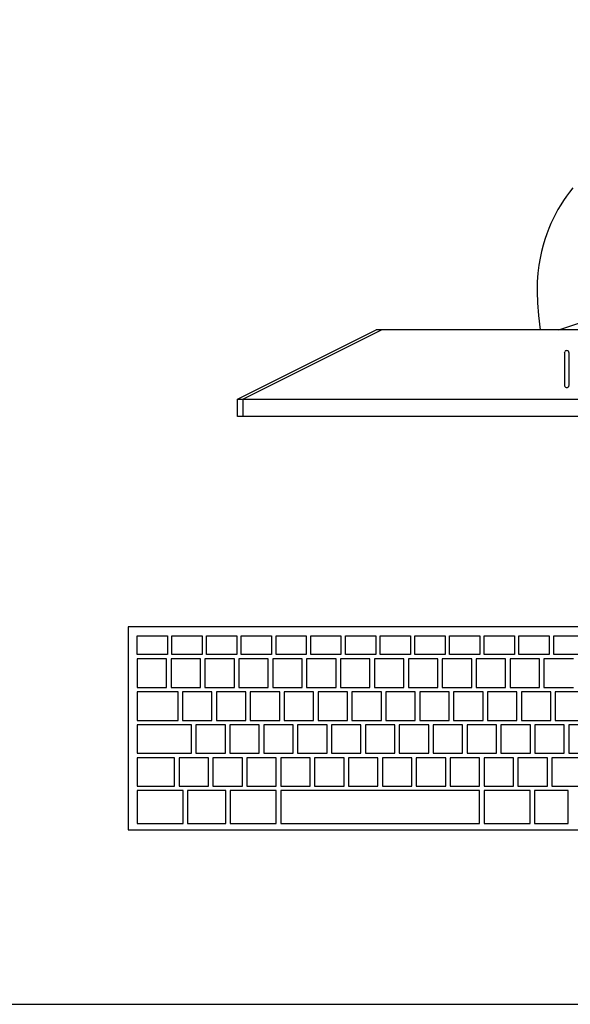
# Model space of a CAD drawing. Header units: inches. Extents: x 38 to 872, y -154 to 346.
# Tile 3 of 99: x 332 to 364, y -94 to -36. Entities that reach past the tile are written whole.
import ezdxf

# ---------------------------------------------------------------- set-up
doc = ezdxf.new("R2010")
doc.units = ezdxf.units.IN
doc.header["$MEASUREMENT"] = 0
doc.layers.add('Edges', color=7, linetype='Continuous')
doc.styles.get("Standard").update_dxf_attribs({"font": 'arial.ttf'})

# ---------------------------------------------------------------- blocks, each defined once
blk = doc.blocks.new('Mesa')
blk.add_lwpolyline([(145.59, 115.783), (7.5, 115.783, 0.414214), (0, 108.283), (0, 7.5, 0.414214), (7.5, 0), (145.59, 0, 0.414214), (153.09, 7.5), (153.09, 108.283, 0.414214)], format="xyb", close=True)
for tag, p, flags in [('ID', (4.63, 109.471), 1), ('PC_DISPONIBLES', (4.666, 106.305), 3), ('PC_ACTUALES', (4.642, 104.708), 1)]:
    blk.add_attdef(tag, p, '', height=1, dxfattribs=dict(flags=flags))
blk.add_attdef('POSICION', (4.604, 107.926), '', height=1)
blk = doc.blocks.new('Monitor')
at = {"layer": 'Edges'}
for p, q in [((-7.98, -2.239), (-3.948, -0.88)), ((-26.873, -6.314), (-18.71, -2.239)), ((-26.873, -6.314), (-18.722, -2.239)), ((-18.382, -2.239), (-26.533, -6.314)), ((-18.71, -2.239), (-18.722, -2.239)), ((-18.382, -2.239), (-18.71, -2.239)), ((-9.083, -2.239), (-18.382, -2.239)), ((-7.98, -2.239), (-9.083, -2.239)), ((8.235, -2.239), (-7.98, -2.239)), ((-7.549, -3.466), (-7.582, -3.48)), ((-7.514, -3.462), (-7.549, -3.466)), ((-7.479, -3.466), (-7.514, -3.462)), ((-7.446, -3.48), (-7.479, -3.466)), ((-7.645, -3.562), (-7.65, -3.597)), ((-7.65, -3.597), (-7.65, -5.499)), ((-7.645, -3.562), (-7.632, -3.529)), ((-7.61, -3.501), (-7.632, -3.529)), ((-7.582, -3.48), (-7.61, -3.501)), ((-7.418, -3.501), (-7.446, -3.48)), ((-7.397, -3.529), (-7.418, -3.501)), ((-7.383, -3.562), (-7.397, -3.529)), ((-7.378, -3.597), (-7.383, -3.562)), ((-7.378, -5.499), (-7.378, -3.597)), ((-7.65, -5.499), (-7.645, -5.534)), ((-7.645, -5.534), (-7.632, -5.567)), ((-7.632, -5.567), (-7.61, -5.595)), ((-7.61, -5.595), (-7.582, -5.617)), ((-7.582, -5.617), (-7.549, -5.631)), ((-7.549, -5.631), (-7.514, -5.635)), ((-7.514, -5.635), (-7.479, -5.631)), ((-7.479, -5.631), (-7.446, -5.617)), ((-7.446, -5.617), (-7.418, -5.595)), ((-7.418, -5.595), (-7.397, -5.567)), ((-7.397, -5.567), (-7.383, -5.534)), ((-7.383, -5.534), (-7.378, -5.499)), ((-26.873, -7.333), (-26.873, -6.314)), ((-26.873, -6.314), (-26.533, -6.314)), ((-26.533, -6.314), (26.788, -6.314)), ((-26.533, -7.333), (-26.533, -6.314)), ((-26.533, -7.333), (-26.873, -7.333)), ((-5.637, -7.333), (-26.533, -7.333))]:
    blk.add_line(p, q, dxfattribs=at)
blk.add_lwpolyline([(-7.154, 6.103), (-7.345, 5.862), (-7.529, 5.614), (-7.704, 5.362), (-7.87, 5.103), (-8.029, 4.839), (-8.178, 4.57), (-8.319, 4.293), (-8.452, 4.008), (-8.576, 3.711), (-8.692, 3.4), (-8.801, 3.074), (-8.901, 2.73), (-8.995, 2.367), (-9.08, 1.98), (-9.154, 1.56), (-9.211, 1.098), (-9.246, 0.581), (-9.256, 0), (-9.235, -0.657), (-9.179, -1.399), (-9.083, -2.239)], dxfattribs=at)
for tag, p in [('ID', (-2.845, 6.929)), ('PUESTO', (-2.849, 6.664)), ('MARCA', (-2.82, 6.376))]:
    blk.add_attdef(tag, p, '', height=0.2)
at = {"flags": 9}
blk.add_attdef('TIEMPO_DE_USO', (-2.848, 6.11), '', height=0.2, dxfattribs=at)
blk = doc.blocks.new('Keyboard')
for p, q in [((0, 11.93), (0, 0)), ((45, 11.93), (0, 11.93)), ((0.523, 11.407), (2.302, 11.407)), ((0.523, 10.308), (0.523, 11.407)), ((2.302, 11.407), (2.302, 10.308)), ((2.564, 11.407), (4.342, 11.407)), ((2.564, 10.308), (2.564, 11.407)), ((4.342, 11.407), (4.342, 10.308)), ((4.604, 11.407), (6.382, 11.407)), ((4.604, 10.308), (4.604, 11.407)), ((6.382, 11.407), (6.382, 10.308)), ((6.644, 11.407), (8.423, 11.407)), ((6.644, 10.308), (6.644, 11.407)), ((8.423, 11.407), (8.423, 10.308)), ((8.684, 11.407), (10.463, 11.407)), ((8.684, 10.308), (8.684, 11.407)), ((10.463, 11.407), (10.463, 10.308)), ((10.725, 11.407), (12.503, 11.407)), ((10.725, 10.308), (10.725, 11.407)), ((12.503, 11.407), (12.503, 10.308)), ((12.765, 11.407), (14.544, 11.407)), ((12.765, 10.308), (12.765, 11.407)), ((14.544, 11.407), (14.544, 10.308)), ((14.805, 11.407), (16.584, 11.407)), ((14.805, 10.308), (14.805, 11.407)), ((16.584, 11.407), (16.584, 10.308)), ((16.846, 11.407), (18.624, 11.407)), ((16.846, 10.308), (16.846, 11.407)), ((18.624, 11.407), (18.624, 10.308)), ((18.886, 11.407), (20.664, 11.407)), ((18.886, 10.308), (18.886, 11.407)), ((20.664, 11.407), (20.664, 10.308)), ((20.926, 11.407), (22.705, 11.407)), ((20.926, 10.308), (20.926, 11.407)), ((22.705, 11.407), (22.705, 10.308)), ((22.966, 11.407), (24.745, 11.407)), ((22.966, 10.308), (22.966, 11.407)), ((24.745, 11.407), (24.745, 10.308)), ((25.007, 11.407), (26.785, 11.407)), ((25.007, 10.308), (25.007, 11.407)), ((2.302, 10.308), (0.523, 10.308)), ((2.254, 10.047), (0.523, 10.047)), ((0.523, 10.047), (0.523, 8.372)), ((2.254, 8.372), (2.254, 10.047)), ((4.246, 10.047), (2.516, 10.047)), ((2.516, 10.047), (2.516, 8.372)), ((4.342, 10.308), (2.564, 10.308)), ((4.246, 8.372), (4.246, 10.047)), ((6.239, 10.047), (4.508, 10.047)), ((4.508, 10.047), (4.508, 8.372)), ((6.382, 10.308), (4.604, 10.308)), ((6.239, 8.372), (6.239, 10.047)), ((8.231, 10.047), (6.5, 10.047)), ((6.5, 10.047), (6.5, 8.372)), ((8.423, 10.308), (6.644, 10.308)), ((8.231, 8.372), (8.231, 10.047)), ((10.224, 10.047), (8.493, 10.047)), ((8.493, 10.047), (8.493, 8.372)), ((10.463, 10.308), (8.684, 10.308)), ((10.224, 8.372), (10.224, 10.047)), ((12.216, 10.047), (10.485, 10.047)), ((10.485, 10.047), (10.485, 8.372)), ((12.503, 10.308), (10.725, 10.308)), ((12.216, 8.372), (12.216, 10.047)), ((14.208, 10.047), (12.478, 10.047)), ((12.478, 10.047), (12.478, 8.372)), ((14.544, 10.308), (12.765, 10.308)), ((14.208, 8.372), (14.208, 10.047)), ((16.201, 10.047), (14.47, 10.047)), ((14.47, 10.047), (14.47, 8.372)), ((16.584, 10.308), (14.805, 10.308)), ((16.201, 8.372), (16.201, 10.047)), ((18.193, 10.047), (16.462, 10.047)), ((16.462, 10.047), (16.462, 8.372)), ((18.624, 10.308), (16.846, 10.308)), ((18.193, 8.372), (18.193, 10.047)), ((20.186, 10.047), (18.455, 10.047)), ((18.455, 10.047), (18.455, 8.372)), ((20.664, 10.308), (18.886, 10.308)), ((20.186, 8.372), (20.186, 10.047)), ((22.178, 10.047), (20.447, 10.047)), ((20.447, 10.047), (20.447, 8.372)), ((22.705, 10.308), (20.926, 10.308)), ((22.178, 8.372), (22.178, 10.047)), ((24.17, 10.047), (22.44, 10.047)), ((22.44, 10.047), (22.44, 8.372)), ((24.745, 10.308), (22.966, 10.308)), ((24.17, 8.372), (24.17, 10.047)), ((26.163, 10.047), (24.432, 10.047)), ((24.432, 10.047), (24.432, 8.372)), ((26.785, 10.308), (25.007, 10.308)), ((0.523, 8.372), (2.254, 8.372)), ((2.924, 8.111), (0.523, 8.111)), ((0.523, 8.111), (0.523, 6.436)), ((2.924, 8.111), (0.523, 8.111)), ((0.523, 8.111), (0.523, 6.436)), ((2.924, 8.111), (0.523, 8.111)), ((0.523, 8.111), (0.523, 6.436)), ((2.924, 8.111), (0.523, 8.111)), ((0.523, 8.111), (0.523, 6.436)), ((2.924, 8.111), (0.523, 8.111)), ((0.523, 8.111), (0.523, 6.436)), ((2.924, 8.111), (0.523, 8.111)), ((0.523, 8.111), (0.523, 6.436)), ((2.924, 8.111), (0.523, 8.111)), ((0.523, 8.111), (0.523, 6.436)), ((2.924, 8.111), (0.523, 8.111)), ((0.523, 8.111), (0.523, 6.436)), ((2.924, 8.111), (0.523, 8.111)), ((0.523, 8.111), (0.523, 6.436)), ((2.924, 8.111), (0.523, 8.111)), ((0.523, 8.111), (0.523, 6.436)), ((2.924, 8.111), (0.523, 8.111)), ((0.523, 8.111), (0.523, 6.436)), ((2.924, 8.111), (0.523, 8.111)), ((0.523, 8.111), (0.523, 6.436)), ((2.924, 8.111), (0.523, 8.111)), ((0.523, 8.111), (0.523, 6.436)), ((2.516, 8.372), (4.246, 8.372)), ((2.924, 6.436), (2.924, 8.111)), ((2.924, 6.436), (2.924, 8.111)), ((2.924, 6.436), (2.924, 8.111)), ((2.924, 6.436), (2.924, 8.111)), ((2.924, 6.436), (2.924, 8.111)), ((2.924, 6.436), (2.924, 8.111)), ((2.924, 6.436), (2.924, 8.111)), ((2.924, 6.436), (2.924, 8.111)), ((2.924, 6.436), (2.924, 8.111)), ((2.924, 6.436), (2.924, 8.111)), ((2.924, 6.436), (2.924, 8.111)), ((2.924, 6.436), (2.924, 8.111)), ((2.924, 6.436), (2.924, 8.111)), ((4.917, 8.111), (3.186, 8.111)), ((3.186, 8.111), (3.186, 6.436)), ((4.508, 8.372), (6.239, 8.372)), ((4.917, 6.436), (4.917, 8.111)), ((6.909, 8.111), (5.178, 8.111)), ((5.178, 8.111), (5.178, 6.436)), ((6.5, 8.372), (8.231, 8.372)), ((6.909, 6.436), (6.909, 8.111)), ((8.902, 8.111), (7.171, 8.111)), ((7.171, 8.111), (7.171, 6.436)), ((8.493, 8.372), (10.224, 8.372)), ((8.902, 6.436), (8.902, 8.111)), ((10.894, 8.111), (9.163, 8.111)), ((9.163, 8.111), (9.163, 6.436)), ((10.485, 8.372), (12.216, 8.372)), ((10.894, 6.436), (10.894, 8.111)), ((12.886, 8.111), (11.156, 8.111)), ((11.156, 8.111), (11.156, 6.436)), ((12.478, 8.372), (14.208, 8.372)), ((12.886, 6.436), (12.886, 8.111)), ((14.879, 8.111), (13.148, 8.111)), ((13.148, 8.111), (13.148, 6.436)), ((14.47, 8.372), (16.201, 8.372)), ((14.879, 6.436), (14.879, 8.111)), ((16.871, 8.111), (15.14, 8.111)), ((15.14, 8.111), (15.14, 6.436)), ((16.462, 8.372), (18.193, 8.372)), ((16.871, 6.436), (16.871, 8.111)), ((18.864, 8.111), (17.133, 8.111)), ((17.133, 8.111), (17.133, 6.436)), ((18.455, 8.372), (20.186, 8.372)), ((18.864, 6.436), (18.864, 8.111)), ((20.856, 8.111), (19.125, 8.111)), ((19.125, 8.111), (19.125, 6.436)), ((20.447, 8.372), (22.178, 8.372)), ((20.856, 6.436), (20.856, 8.111)), ((22.848, 8.111), (21.118, 8.111)), ((21.118, 8.111), (21.118, 6.436)), ((22.44, 8.372), (24.17, 8.372)), ((22.848, 6.436), (22.848, 8.111)), ((24.841, 8.111), (23.11, 8.111)), ((23.11, 8.111), (23.11, 6.436)), ((24.432, 8.372), (26.163, 8.372)), ((24.841, 6.436), (24.841, 8.111)), ((26.833, 8.111), (25.102, 8.111)), ((25.102, 8.111), (25.102, 6.436)), ((0.523, 6.436), (2.924, 6.436)), ((0.523, 6.436), (2.924, 6.436)), ((0.523, 6.436), (2.924, 6.436)), ((0.523, 6.436), (2.924, 6.436)), ((0.523, 6.436), (2.924, 6.436)), ((0.523, 6.436), (2.924, 6.436)), ((0.523, 6.436), (2.924, 6.436)), ((0.523, 6.436), (2.924, 6.436)), ((0.523, 6.436), (2.924, 6.436)), ((0.523, 6.436), (2.924, 6.436)), ((0.523, 6.436), (2.924, 6.436)), ((0.523, 6.436), (2.924, 6.436)), ((0.523, 6.436), (2.924, 6.436)), ((3.186, 6.436), (4.917, 6.436)), ((5.178, 6.436), (6.909, 6.436)), ((7.171, 6.436), (8.902, 6.436)), ((9.163, 6.436), (10.894, 6.436)), ((11.156, 6.436), (12.886, 6.436)), ((13.148, 6.436), (14.879, 6.436)), ((15.14, 6.436), (16.871, 6.436)), ((17.133, 6.436), (18.864, 6.436)), ((19.125, 6.436), (20.856, 6.436)), ((21.118, 6.436), (22.848, 6.436)), ((23.11, 6.436), (24.841, 6.436)), ((25.102, 6.436), (26.833, 6.436)), ((3.715, 6.175), (0.523, 6.175)), ((0.523, 6.175), (0.523, 4.5)), ((3.715, 4.5), (3.715, 6.175)), ((5.707, 6.175), (3.976, 6.175)), ((3.976, 6.175), (3.976, 4.5)), ((5.707, 4.5), (5.707, 6.175)), ((7.7, 6.175), (5.969, 6.175)), ((5.969, 6.175), (5.969, 4.5)), ((7.7, 4.5), (7.7, 6.175)), ((9.692, 6.175), (7.961, 6.175)), ((7.961, 6.175), (7.961, 4.5)), ((9.692, 4.5), (9.692, 6.175)), ((11.684, 6.175), (9.954, 6.175)), ((9.954, 6.175), (9.954, 4.5)), ((11.684, 4.5), (11.684, 6.175)), ((13.677, 6.175), (11.946, 6.175)), ((11.946, 6.175), (11.946, 4.5)), ((13.677, 4.5), (13.677, 6.175)), ((15.669, 6.175), (13.938, 6.175)), ((13.938, 6.175), (13.938, 4.5)), ((15.669, 4.5), (15.669, 6.175)), ((17.662, 6.175), (15.931, 6.175)), ((15.931, 6.175), (15.931, 4.5)), ((17.662, 4.5), (17.662, 6.175)), ((19.654, 6.175), (17.923, 6.175)), ((17.923, 6.175), (17.923, 4.5)), ((19.654, 4.5), (19.654, 6.175)), ((21.646, 6.175), (19.916, 6.175)), ((19.916, 6.175), (19.916, 4.5)), ((21.646, 4.5), (21.646, 6.175)), ((23.639, 6.175), (21.908, 6.175)), ((21.908, 6.175), (21.908, 4.5)), ((23.639, 4.5), (23.639, 6.175)), ((25.631, 6.175), (23.9, 6.175)), ((23.9, 6.175), (23.9, 4.5)), ((25.631, 4.5), (25.631, 6.175)), ((27.624, 6.175), (25.893, 6.175)), ((25.893, 6.175), (25.893, 4.5)), ((0.523, 4.5), (3.715, 4.5)), ((2.722, 4.239), (0.523, 4.239)), ((0.523, 4.239), (0.523, 2.564)), ((2.722, 2.564), (2.722, 4.239)), ((4.714, 4.239), (2.983, 4.239)), ((2.983, 4.239), (2.983, 2.564)), ((3.976, 4.5), (5.707, 4.5)), ((4.714, 2.564), (4.714, 4.239)), ((6.706, 4.239), (4.976, 4.239)), ((4.976, 4.239), (4.976, 2.564)), ((5.969, 4.5), (7.7, 4.5)), ((6.706, 2.564), (6.706, 4.239)), ((8.699, 4.239), (6.968, 4.239)), ((6.968, 4.239), (6.968, 2.564)), ((7.961, 4.5), (9.692, 4.5)), ((8.699, 2.564), (8.699, 4.239)), ((10.691, 4.239), (8.96, 4.239)), ((8.96, 4.239), (8.96, 2.564)), ((9.954, 4.5), (11.684, 4.5)), ((10.691, 2.564), (10.691, 4.239)), ((12.684, 4.239), (10.953, 4.239)), ((10.953, 4.239), (10.953, 2.564)), ((11.946, 4.5), (13.677, 4.5)), ((12.684, 2.564), (12.684, 4.239)), ((14.676, 4.239), (12.945, 4.239)), ((12.945, 4.239), (12.945, 2.564)), ((13.938, 4.5), (15.669, 4.5)), ((14.676, 2.564), (14.676, 4.239)), ((16.668, 4.239), (14.938, 4.239)), ((14.938, 4.239), (14.938, 2.564)), ((15.931, 4.5), (17.662, 4.5)), ((16.668, 2.564), (16.668, 4.239)), ((18.661, 4.239), (16.93, 4.239)), ((16.93, 4.239), (16.93, 2.564)), ((17.923, 4.5), (19.654, 4.5)), ((18.661, 2.564), (18.661, 4.239)), ((20.653, 4.239), (18.922, 4.239)), ((18.922, 4.239), (18.922, 2.564)), ((19.916, 4.5), (21.646, 4.5)), ((20.653, 2.564), (20.653, 4.239)), ((22.646, 4.239), (20.915, 4.239)), ((20.915, 4.239), (20.915, 2.564)), ((21.908, 4.5), (23.639, 4.5)), ((22.646, 2.564), (22.646, 4.239)), ((24.638, 4.239), (22.907, 4.239)), ((22.907, 4.239), (22.907, 2.564)), ((23.9, 4.5), (25.631, 4.5)), ((24.638, 2.564), (24.638, 4.239)), ((28.826, 4.239), (24.9, 4.239)), ((24.9, 4.239), (24.9, 2.564)), ((25.893, 4.5), (27.624, 4.5)), ((0.523, 2.564), (2.722, 2.564)), ((2.983, 2.564), (4.714, 2.564)), ((4.976, 2.564), (6.706, 2.564)), ((6.968, 2.564), (8.699, 2.564)), ((8.96, 2.564), (10.691, 2.564)), ((10.953, 2.564), (12.684, 2.564)), ((12.945, 2.564), (14.676, 2.564)), ((14.938, 2.564), (16.668, 2.564)), ((16.93, 2.564), (18.661, 2.564)), ((18.922, 2.564), (20.653, 2.564)), ((20.915, 2.564), (22.646, 2.564)), ((22.907, 2.564), (24.638, 2.564)), ((24.9, 2.564), (28.826, 2.564)), ((3.224, 2.303), (0.523, 2.303)), ((0.523, 2.303), (0.523, 0.367)), ((3.224, 0.367), (3.224, 2.303)), ((5.736, 2.303), (3.486, 2.303)), ((3.486, 2.303), (3.486, 0.367)), ((5.736, 0.367), (5.736, 2.303)), ((8.699, 2.303), (5.998, 2.303)), ((5.998, 2.303), (5.998, 0.367)), ((8.699, 0.367), (8.699, 2.303)), ((20.653, 2.303), (8.96, 2.303)), ((8.96, 2.303), (8.96, 0.367)), ((20.653, 0.367), (20.653, 2.303)), ((23.616, 2.303), (20.915, 2.303)), ((20.915, 2.303), (20.915, 0.367)), ((23.616, 0.367), (23.616, 2.303)), ((25.863, 2.303), (23.878, 2.303)), ((23.878, 2.303), (23.878, 0.367)), ((25.863, 0.367), (25.863, 2.303)), ((0, 0), (45, 0)), ((0.523, 0.367), (3.224, 0.367)), ((3.486, 0.367), (5.736, 0.367)), ((5.998, 0.367), (8.699, 0.367)), ((8.96, 0.367), (20.653, 0.367)), ((20.915, 0.367), (23.616, 0.367)), ((23.878, 0.367), (25.863, 0.367))]:
    blk.add_line(p, q)
for tag, p in [('PUESTO', (29.69, 5.684)), ('MARCA', (29.697, 5.423))]:
    blk.add_attdef(tag, p, '', height=0.2)
for tag, p, flags in [('ID', (29.697, 5.959), 5), ('TIEMPO_DE_USO', (29.675, 5.162), 1)]:
    blk.add_attdef(tag, p, '', height=0.2, dxfattribs=dict(flags=flags))

msp = doc.modelspace()

# ---------------------------------------------------------------- block references
for name, p in [('Mesa', (259.532, -93.526)), ('Monitor', (371.498, -51.631)), ('Keyboard', (338.211, -83.266))]:
    msp.add_blockref(name, p)

doc.saveas('drawing.dxf')
